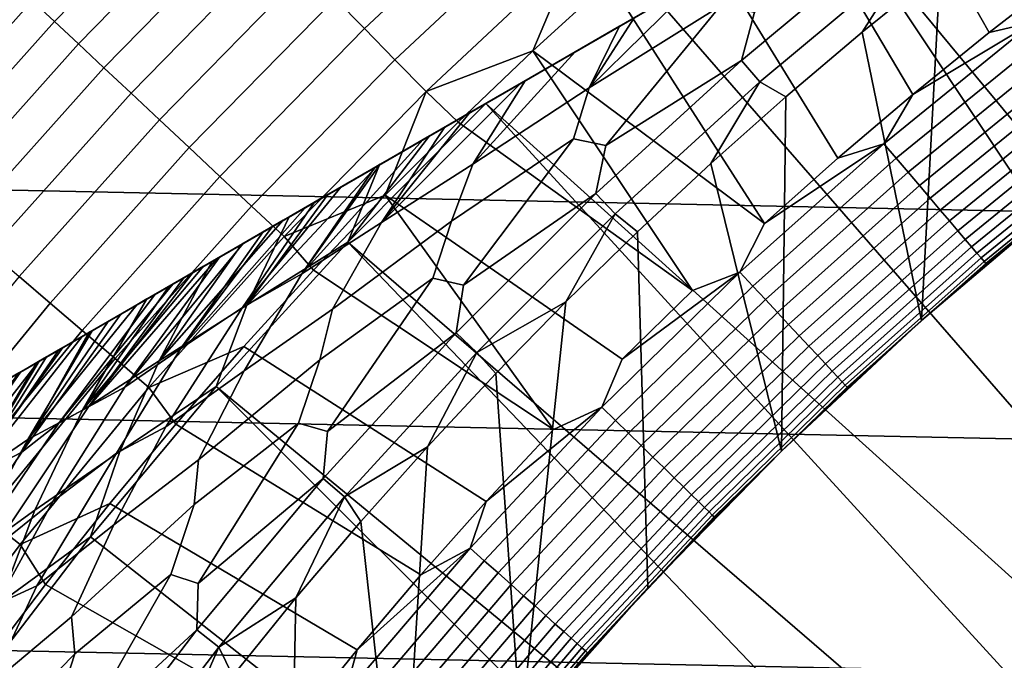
# Model space of a CAD drawing. Header units: metres. Extents: x -29 to 117, y -464 to 29.
# Tile 103 of 256: x -16.82 to -12.24, y 12.62 to 15.6. Entities that reach past the tile are written whole.
import ezdxf

# ---------------------------------------------------------------- set-up
doc = ezdxf.new("R2010")
doc.units = ezdxf.units.M
doc.layers.add('solid_24_501_056_XXX', color=7, linetype='CONTINUOUS')

msp = doc.modelspace()

# ---------------------------------------------------------------- linework, layer by layer
at = {"layer": 'solid_24_501_056_XXX'}
for points in [[(-3.338249, 21.744022, 147.34346), (-3.335342, 21.745701, 147.257355), (-17.164658, 13.761341, 147.257355), (-17.161753, 13.763019, 147.34343)], [(-17.164658, 13.761341, 129.791641), (-17.164658, 13.761341, 147.257355), (-3.335342, 21.745701, 147.257355), (-3.335342, 21.745701, 129.791641)], [(-17.159746, 13.764176, 129.621338), (-17.164658, 13.761341, 129.791641), (-3.335342, 21.745701, 129.791641), (-3.340253, 21.742865, 129.621338)], [(-3.34721, 21.738848, 147.429932), (-3.338249, 21.744022, 147.34346), (-17.161753, 13.763019, 147.34343), (-17.1528, 13.768188, 147.429871)], [(-3.340253, 21.742865, 129.621338), (-3.355197, 21.734238, 129.450684), (-17.159746, 13.764176, 129.621338)], [(-3.360694, 21.731064, 129.406357), (-17.144802, 13.772804, 129.450684), (-17.159746, 13.764176, 129.621338), (-3.355197, 21.734238, 129.450684)], [(-3.353562, 21.735182, 147.471283), (-3.34721, 21.738848, 147.429932), (-17.1528, 13.768188, 147.429871), (-17.146439, 13.77186, 147.471283)], [(-3.362133, 21.730232, 147.516678), (-3.353562, 21.735182, 147.471283), (-17.146439, 13.77186, 147.471283), (-17.137892, 13.776795, 147.516571)], [(-3.380181, 21.719812, 129.279663), (-17.139305, 13.775978, 129.406357), (-17.144802, 13.772804, 129.450684), (-3.360694, 21.731064, 129.406357)], [(-3.415605, 21.69936, 129.10791), (-17.11982, 13.787229, 129.279663), (-17.139305, 13.775978, 129.406357), (-3.380181, 21.719812, 129.279663)], [(-3.3836, 21.717838, 147.604523), (-3.362133, 21.730232, 147.516678), (-17.137892, 13.776795, 147.516571), (-17.116444, 13.789178, 147.60437)], [(-3.437664, 21.686625, 129.020355), (-17.084394, 13.807681, 129.10791), (-17.11982, 13.787229, 129.279663), (-3.415605, 21.69936, 129.10791)], [(-3.408527, 21.703447, 147.684433), (-3.3836, 21.717838, 147.604523), (-17.116444, 13.789178, 147.60437), (-17.091473, 13.803596, 147.684433)], [(-3.411747, 21.701588, 147.693619), (-3.408527, 21.703447, 147.684433), (-17.091473, 13.803596, 147.684433), (-17.08832, 13.805415, 147.69342)], [(-3.447465, 21.680967, 147.784378), (-3.411747, 21.701588, 147.693619), (-17.08832, 13.805415, 147.69342), (-17.052635, 13.826018, 147.784149)], [(-3.461836, 21.672668, 128.935287), (-17.062336, 13.820416, 129.020355), (-17.084394, 13.807681, 129.10791), (-3.437664, 21.686625, 129.020355)], [(-3.519247, 21.639523, 128.761612), (-17.038164, 13.834373, 128.935287), (-17.062336, 13.820416, 129.020355), (-3.461836, 21.672668, 128.935287)], [(-3.49114, 21.65575, 147.876862), (-3.447465, 21.680967, 147.784378), (-17.052635, 13.826018, 147.784149), (-17.008993, 13.851214, 147.876602)], [(-3.500814, 21.650166, 147.895264), (-3.49114, 21.65575, 147.876862), (-17.008993, 13.851214, 147.876602), (-16.999187, 13.856875, 147.895264)], [(-3.543741, 21.625381, 147.971329), (-3.500814, 21.650166, 147.895264), (-16.999187, 13.856875, 147.895264), (-16.956413, 13.881571, 147.971069)], [(-3.567751, 21.611519, 128.636612), (-16.980753, 13.867518, 128.761612), (-17.038164, 13.834373, 128.935287), (-3.519247, 21.639523, 128.761612)], [(-3.588748, 21.599396, 128.5867), (-16.932249, 13.895523, 128.636612), (-16.980753, 13.867518, 128.761612), (-3.567751, 21.611519, 128.636612)], [(-3.606045, 21.589411, 148.067581), (-3.543741, 21.625381, 147.971329), (-16.956413, 13.881571, 147.971069), (-16.894117, 13.917538, 148.067352)], [(-3.670763, 21.552046, 128.410522), (-16.911251, 13.907645, 128.5867), (-16.932249, 13.895523, 128.636612), (-3.588748, 21.599396, 128.5867)], [(-3.753112, 21.504501, 128.256302), (-16.829237, 13.954996, 128.410522), (-16.911251, 13.907645, 128.5867), (-3.670763, 21.552046, 128.410522)], [(-3.631133, 21.574926, 148.102859), (-3.606045, 21.589411, 148.067581), (-16.894117, 13.917538, 148.067352), (-16.868868, 13.932116, 148.102859)], [(-3.631133, 21.574926, 148.102859), (-16.868868, 13.932116, 148.102859), (-16.821459, 13.959487, 148.165436)], [(-3.67869, 21.547468, 148.165619), (-3.631133, 21.574926, 148.102859), (-16.821459, 13.959487, 148.165436)], [(-3.766415, 21.49682, 128.232971), (-16.746887, 14.002541, 128.256302), (-16.829237, 13.954996, 128.410522), (-3.753112, 21.504501, 128.256302)], [(-3.67869, 21.547468, 148.165619), (-16.821459, 13.959487, 148.165436), (-16.737396, 14.00802, 148.264679)], [(-3.762733, 21.498945, 148.264816), (-3.67869, 21.547468, 148.165619), (-16.737396, 14.00802, 148.264679)], [(-3.876734, 21.433128, 128.054153), (-16.733585, 14.010221, 128.232971), (-16.746887, 14.002541, 128.256302), (-3.766415, 21.49682, 128.232971)], [(-3.762733, 21.498945, 148.264816), (-16.737396, 14.00802, 148.264679), (-16.69902, 14.030177, 148.30632)], [(-3.80098, 21.476864, 148.30632), (-3.762733, 21.498945, 148.264816), (-16.69902, 14.030177, 148.30632)], [(-3.80098, 21.476864, 148.30632), (-16.69902, 14.030177, 148.30632), (-16.641638, 14.063307, 148.364944)], [(-3.858473, 21.44367, 148.365051), (-3.80098, 21.476864, 148.30632), (-16.641638, 14.063307, 148.364944)], [(-3.997584, 21.363356, 127.880692), (-16.623266, 14.073914, 128.054153), (-16.733585, 14.010221, 128.232971), (-3.876734, 21.433128, 128.054153)], [(-3.858473, 21.44367, 148.365051), (-16.641638, 14.063307, 148.364944), (-16.533468, 14.125759, 148.465179)], [(-3.966613, 21.381235, 148.46524), (-3.858473, 21.44367, 148.365051), (-16.533468, 14.125759, 148.465179)], [(-3.966613, 21.381235, 148.46524), (-16.533468, 14.125759, 148.465179), (-16.487696, 14.152185, 148.504456)], [(-4.012304, 21.354856, 148.504456), (-3.966613, 21.381235, 148.46524), (-16.487696, 14.152185, 148.504456)], [(-4.002474, 21.360531, 127.874092), (-16.502417, 14.143686, 127.880692), (-16.623266, 14.073914, 128.054153), (-3.997584, 21.363356, 127.880692)], [(-4.002474, 21.360531, 127.874092), (-16.497526, 14.14651, 127.874092), (-16.502417, 14.143686, 127.880692)], [(-4.002474, 21.360531, 127.874092), (-4.145812, 21.277775, 127.693161), (-16.497526, 14.14651, 127.874092)], [(-4.012304, 21.354856, 148.504456), (-16.487696, 14.152185, 148.504456), (-16.41267, 14.195501, 148.56517)], [(-4.087372, 21.311516, 148.565216), (-4.012304, 21.354856, 148.504456), (-16.41267, 14.195501, 148.56517)], [(-4.145812, 21.277775, 127.693161), (-16.354189, 14.229266, 127.693161), (-16.497526, 14.14651, 127.874092)], [(-4.087372, 21.311516, 148.565216), (-16.41267, 14.195501, 148.56517), (-16.27846, 14.272987, 148.664291)], [(-4.145812, 21.277775, 127.693161), (-4.306782, 21.184839, 127.511368), (-16.354189, 14.229266, 127.693161)], [(-4.221549, 21.234049, 148.664291), (-4.087372, 21.311516, 148.565216), (-16.27846, 14.272987, 148.664291)], [(-4.221549, 21.234049, 148.664291), (-16.27846, 14.272987, 148.664291), (-16.232086, 14.299762, 148.696198)], [(-4.267913, 21.207281, 148.696198), (-4.221549, 21.234049, 148.664291), (-16.232086, 14.299762, 148.696198)], [(-16.354189, 14.229266, 127.693161), (-4.306782, 21.184839, 127.511368), (-16.193218, 14.322203, 127.511368)], [(-4.267913, 21.207281, 148.696198), (-16.232086, 14.299762, 148.696198), (-16.130388, 14.358477, 148.762192)], [(-4.388535, 21.137638, 127.432182), (-16.193218, 14.322203, 127.511368), (-4.306782, 21.184839, 127.511368)], [(-4.369589, 21.148577, 148.762177), (-4.267913, 21.207281, 148.696198), (-16.130388, 14.358477, 148.762192)], [(-4.388535, 21.137638, 127.432182), (-16.111464, 14.369404, 127.432182), (-16.193218, 14.322203, 127.511368)], [(-4.369589, 21.148577, 148.762177), (-16.130388, 14.358477, 148.762192), (-15.967922, 14.452277, 148.858505)], [(-4.388535, 21.137638, 127.432182), (-4.439304, 21.108328, 127.389404), (-16.111464, 14.369404, 127.432182)], [(-4.532027, 21.054794, 148.85849), (-4.369589, 21.148577, 148.762177), (-15.967922, 14.452277, 148.858505)], [(-4.439304, 21.108328, 127.389404), (-16.060696, 14.398714, 127.389404), (-16.111464, 14.369404, 127.432182)], [(-4.483792, 21.082642, 127.354851), (-16.060696, 14.398714, 127.389404), (-4.439304, 21.108328, 127.389404)], [(-4.483792, 21.082642, 127.354851), (-16.016201, 14.424403, 127.354851), (-16.060696, 14.398714, 127.389404)], [(-4.592687, 21.019772, 127.279572), (-16.016201, 14.424403, 127.354851), (-4.483792, 21.082642, 127.354851)], [(-4.532027, 21.054794, 148.85849), (-15.967922, 14.452277, 148.858505), (-15.928154, 14.475237, 148.880569)], [(-4.571845, 21.031805, 148.880569), (-4.532027, 21.054794, 148.85849), (-15.928154, 14.475237, 148.880569)], [(-4.592687, 21.019772, 127.279572), (-15.9073, 14.487277, 127.279564), (-16.016201, 14.424403, 127.354851)], [(-4.571845, 21.031805, 148.880569), (-15.928154, 14.475237, 148.880569), (-15.790285, 14.554835, 148.952667)], [(-4.592687, 21.019772, 127.279572), (-4.606872, 21.011581, 127.270576), (-15.9073, 14.487277, 127.279564)], [(-4.606872, 21.011581, 127.270576), (-15.893128, 14.49546, 127.270576), (-15.9073, 14.487277, 127.279564)], [(-4.715443, 20.948898, 127.206665), (-15.893128, 14.49546, 127.270576), (-4.606872, 21.011581, 127.270576)], [(-4.709642, 20.952248, 148.952637), (-4.571845, 21.031805, 148.880569), (-15.790285, 14.554835, 148.952667)], [(-4.9027, 20.840786, 149.044434), (-4.709642, 20.952248, 148.952637), (-15.790285, 14.554835, 148.952667)], [(-4.715443, 20.948898, 127.206665), (-15.784534, 14.558156, 127.20665), (-15.893128, 14.49546, 127.270576)], [(-4.715443, 20.948898, 127.206665), (-4.809387, 20.894659, 127.157463), (-15.784534, 14.558156, 127.20665)], [(-4.809387, 20.894659, 127.157463), (-15.690613, 14.612382, 127.157463), (-15.784534, 14.558156, 127.20665)], [(-4.852493, 20.869772, 127.136429), (-15.690613, 14.612382, 127.157463), (-4.809387, 20.894659, 127.157463)], [(-4.852493, 20.869772, 127.136429), (-15.647472, 14.637289, 127.136414), (-15.690613, 14.612382, 127.157463)], [(-5.004299, 20.782127, 127.069069), (-15.647472, 14.637289, 127.136414), (-4.852493, 20.869772, 127.136429)], [(-4.9027, 20.840786, 149.044434), (-15.790285, 14.554835, 148.952667), (-15.597211, 14.666307, 149.044464)], [(-4.9027, 20.840786, 149.044434), (-15.597211, 14.666307, 149.044464), (-15.569981, 14.682029, 149.05661)], [(-4.930018, 20.825014, 149.05661), (-4.9027, 20.840786, 149.044434), (-15.569981, 14.682029, 149.05661)], [(-4.930018, 20.825014, 149.05661), (-15.569981, 14.682029, 149.05661), (-15.387621, 14.787314, 149.133255)], [(-5.112286, 20.719782, 149.133209), (-4.930018, 20.825014, 149.05661), (-15.387621, 14.787314, 149.133255)], [(-5.004299, 20.782127, 127.069069), (-15.495652, 14.724942, 127.069054), (-15.647472, 14.637289, 127.136414)], [(-5.004299, 20.782127, 127.069069), (-5.048937, 20.756355, 127.050964), (-15.495652, 14.724942, 127.069054)], [(-5.048937, 20.756355, 127.050964), (-15.451062, 14.750686, 127.050964), (-15.495652, 14.724942, 127.069054)], [(-5.17133, 20.685692, 127.004776), (-15.451062, 14.750686, 127.050964), (-5.048937, 20.756355, 127.050964)], [(-5.17133, 20.685692, 127.004776), (-15.328606, 14.821386, 127.004753), (-15.451062, 14.750686, 127.050964)], [(-5.338662, 20.589083, 149.218842), (-5.112286, 20.719782, 149.133209), (-15.387621, 14.787314, 149.133255)], [(-5.17133, 20.685692, 127.004776), (-5.328514, 20.594942, 126.95192), (-15.328606, 14.821386, 127.004753)], [(-5.338662, 20.589083, 149.218842), (-15.387621, 14.787314, 149.133255), (-15.161252, 14.918008, 149.218872)], [(-5.328514, 20.594942, 126.95192), (-15.171486, 14.9121, 126.95192), (-15.328606, 14.821386, 127.004753)], [(-5.354352, 20.580025, 126.943832), (-15.171486, 14.9121, 126.95192), (-5.328514, 20.594942, 126.95192)], [(-5.338662, 20.589083, 149.218842), (-15.161252, 14.918008, 149.218872), (-15.148416, 14.925419, 149.223434)], [(-5.351584, 20.581623, 149.223434), (-5.338662, 20.589083, 149.218842), (-15.148416, 14.925419, 149.223434)], [(-5.354352, 20.580025, 126.943832), (-15.145568, 14.927063, 126.943802), (-15.171486, 14.9121, 126.95192)], [(-5.351584, 20.581623, 149.223434), (-15.148416, 14.925419, 149.223434), (-14.916635, 15.059237, 149.300659)], [(-5.554103, 20.464699, 126.886475), (-15.145568, 14.927063, 126.943802), (-5.354352, 20.580025, 126.943832)], [(-5.583311, 20.447834, 149.300629), (-5.351584, 20.581623, 149.223434), (-14.916635, 15.059237, 149.300659)], [(-5.554103, 20.464699, 126.886475), (-14.945799, 15.0424, 126.886444), (-15.145568, 14.927063, 126.943802)], [(-5.554103, 20.464699, 126.886475), (-5.652919, 20.407646, 126.861031), (-14.945799, 15.0424, 126.886444)], [(-5.583311, 20.447834, 149.300629), (-14.916635, 15.059237, 149.300659), (-14.65399, 15.210876, 149.378677)], [(-5.583311, 20.447834, 149.300629), (-14.65399, 15.210876, 149.378677), (-5.84601, 20.296165, 149.378677)], [(-5.652919, 20.407646, 126.861031), (-14.847081, 15.099395, 126.861031), (-14.945799, 15.0424, 126.886444)], [(-5.771246, 20.339331, 126.832909), (-14.847081, 15.099395, 126.861031), (-5.652919, 20.407646, 126.861031)], [(-5.771246, 20.339331, 126.832909), (-14.728635, 15.16778, 126.832878), (-14.847081, 15.099395, 126.861031)], [(-6.0066, 20.203449, 126.783394), (-14.728635, 15.16778, 126.832878), (-5.771246, 20.339331, 126.832909)], [(-5.84601, 20.296165, 149.378677), (-14.65399, 15.210876, 149.378677), (-13.842729, 15.679258, 149.584457)], [(-6.0066, 20.203449, 126.783394), (-14.493257, 15.303676, 126.783363), (-14.728635, 15.16778, 126.832878)], [(-6.0066, 20.203449, 126.783394), (-6.028538, 20.190783, 126.779175), (-14.493257, 15.303676, 126.783363)], [(-6.028538, 20.190783, 126.779175), (-14.471464, 15.316257, 126.779175), (-14.493257, 15.303676, 126.783363)], [(-6.261362, 20.056362, 126.738152), (-14.471464, 15.316257, 126.779175), (-6.028538, 20.190783, 126.779175)], [(-6.261362, 20.056362, 126.738152), (-14.238462, 15.450781, 126.738121), (-14.471464, 15.316257, 126.779175)], [(-6.261362, 20.056362, 126.738152), (-6.467978, 19.937073, 126.706787), (-14.238462, 15.450781, 126.738121)], [(-6.467978, 19.937073, 126.706787), (-14.032022, 15.569969, 126.706787), (-14.238462, 15.450781, 126.738121)], [(-6.536589, 19.897459, 126.697319), (-14.032022, 15.569969, 126.706787), (-6.467978, 19.937073, 126.706787)], [(-6.536589, 19.897459, 126.697319), (-13.963189, 15.60971, 126.697289), (-14.032022, 15.569969, 126.706787)], [(24.71983, 14.971294, -99.5), (-24.071438, 15.992999, -99.5), (-23.380772, 16.986727, -99.5), (24.071438, 15.992999, -99.5)], [(-12.585948, 16.995352, 123.621208), (-12.969558, 16.704451, 123.621208), (-12.310286, 15.541593, 123.854294), (-11.948028, 15.821785, 123.854294)], [(-12.969558, 16.704451, 123.621208), (-13.346447, 16.40489, 123.621208), (-12.665977, 15.253107, 123.854294), (-12.310286, 15.541593, 123.854294)], [(-10.569168, 13.159883, 153.621323), (-10.24809, 13.411431, 153.621323), (-12.238192, 16.605639, 149.871857), (-13.038033, 16.14385, 149.748764)], [(-16.055643, 16.414845, 122.551315), (-16.766012, 15.688583, 122.551315), (-16.662865, 15.592064, 122.713974), (-15.956866, 16.313858, 122.713974)], [(-13.346447, 16.40489, 123.621208), (-13.71642, 16.096828, 123.621208), (-13.014912, 14.95648, 123.854294), (-12.665977, 15.253107, 123.854294)], [(-14.646448, 16.363342, 123.354111), (-15.355918, 15.699465, 123.354111), (-15.218659, 15.559135, 123.442886), (-14.515531, 16.217079, 123.442886)], [(-15.956866, 16.313858, 122.713974), (-16.662865, 15.592064, 122.713974), (-16.551458, 15.487819, 122.866074), (-15.850181, 16.204786, 122.866074)], [(-15.850181, 16.204786, 122.866074), (-16.551458, 15.487819, 122.866074), (-16.432371, 15.376383, 123.006828), (-15.736138, 16.088192, 123.006828)], [(-14.515531, 16.217079, 123.442886), (-15.218659, 15.559135, 123.442886), (-15.077299, 15.414613, 123.517342), (-14.380702, 16.066444, 123.517342)], [(-11.192626, 12.633881, 153.621323), (-10.884075, 12.900648, 153.621323), (-13.038033, 16.14385, 149.748764), (-13.842729, 15.679258, 149.584457)], [(-10.884075, 12.900648, 153.621323), (-10.569168, 13.159883, 153.621323), (-13.038033, 16.14385, 149.748764)], [(-13.71642, 16.096828, 123.621208), (-14.079285, 15.780425, 123.621208), (-13.356907, 14.651869, 123.854294), (-13.014912, 14.95648, 123.854294)], [(-12.539223, 15.836902, 126.5), (-12.169869, 16.122469, 126.5), (-11.945461, 14.775173, 126.5), (-12.625011, 14.19891, 126.5)], [(-15.736138, 16.088192, 123.006828), (-16.432371, 15.376383, 123.006828), (-16.306213, 15.258333, 123.135521), (-15.615326, 15.964677, 123.135521)], [(-14.380702, 16.066444, 123.517342), (-15.077299, 15.414613, 123.517342), (-14.932569, 15.266644, 123.577095), (-14.242658, 15.912219, 123.577095)], [(25.325327, 13.922554, -99.5), (-24.71983, 14.971294, -99.5), (-24.071438, 15.992999, -99.5), (24.71983, 14.971294, -99.5)], [(-15.615326, 15.964677, 123.135521), (-16.306213, 15.258333, 123.135521), (-16.173637, 15.134277, 123.25148), (-15.488368, 15.834878, 123.25148)], [(-13.402891, 15.635496, 126.552628), (-12.759248, 15.99959, 126.52346), (-13.464218, 15.411038, 126.52346)], [(-12.677154, 15.896647, 126.505867), (-13.377589, 15.311882, 126.505867), (-13.464218, 15.411038, 126.52346), (-12.759248, 15.99959, 126.52346)], [(-14.242658, 15.912219, 123.577095), (-14.932569, 15.266644, 123.577095), (-14.434854, 15.455843, 123.621208)], [(-14.242658, 15.912219, 123.577095), (-14.434854, 15.455843, 123.621208), (-14.079285, 15.780425, 123.621208)], [(-13.66626, 15.781142, 126.660995), (-13.508492, 15.872229, 126.644547), (-13.563282, 15.664296, 126.593147), (-14.172572, 15.282651, 126.644699)], [(-13.377589, 15.311882, 126.505867), (-12.677154, 15.896647, 126.505867), (-12.901776, 15.542977, 126.5), (-13.25729, 15.240867, 126.5)], [(-12.677154, 15.896647, 126.505867), (-12.539223, 15.836902, 126.5), (-12.901776, 15.542977, 126.5)], [(-15.488368, 15.834878, 123.25148), (-16.173637, 15.134277, 123.25148), (-16.035328, 15.004855, 123.354111), (-15.355918, 15.699465, 123.354111)], [(-12.901776, 15.542977, 126.5), (-12.539223, 15.836902, 126.5), (-12.625011, 14.19891, 126.5)], [(-12.103882, 15.589569, 123.874374), (-11.948028, 15.821785, 123.854294), (-12.310286, 15.541593, 123.854294)], [(-16.860371, 15.776878, 122.378937), (-17.541733, 15.015645, 122.378937), (-17.44356, 14.931611, 122.551315), (-16.766012, 15.688583, 122.551315)], [(-14.079285, 15.780425, 123.621208), (-14.434854, 15.455843, 123.621208), (-13.356907, 14.651869, 123.854294)], [(-13.963189, 15.60971, 126.697289), (-13.66626, 15.781142, 126.660995), (-14.172572, 15.282651, 126.644699)], [(-16.766012, 15.688583, 122.551315), (-17.44356, 14.931611, 122.551315), (-17.336245, 14.839749, 122.713974), (-16.662865, 15.592064, 122.713974)], [(-15.355918, 15.699465, 123.354111), (-16.035328, 15.004855, 123.354111), (-15.891996, 14.870734, 123.442886), (-15.218659, 15.559135, 123.442886)], [(-11.49464, 12.359735, 153.621323), (-11.192626, 12.633881, 153.621323), (-13.842729, 15.679258, 149.584457), (-14.65399, 15.210876, 149.378677)], [(-14.172572, 15.282651, 126.644699), (-13.563282, 15.664296, 126.593147), (-14.094753, 15.014799, 126.552628), (-14.246305, 15.045782, 126.593147)], [(-13.563282, 15.664296, 126.593147), (-13.402891, 15.635496, 126.552628), (-13.464218, 15.411038, 126.52346), (-14.094753, 15.014799, 126.552628)], [(-16.662865, 15.592064, 122.713974), (-17.336245, 14.839749, 122.713974), (-17.220337, 14.740533, 122.866074), (-16.551458, 15.487819, 122.866074)], [(-14.032022, 15.569969, 126.706787), (-13.963189, 15.60971, 126.697289), (-14.172572, 15.282651, 126.644699)], [(-12.103882, 15.589569, 123.874374), (-12.665977, 15.253107, 123.854294), (-12.800892, 15.02251, 123.874374)], [(-12.103882, 15.589569, 123.874374), (-12.800892, 15.02251, 123.874374), (-12.743415, 14.955059, 123.903053), (-12.049536, 15.519572, 123.903053)], [(-12.103882, 15.589569, 123.874374), (-12.310286, 15.541593, 123.854294), (-12.665977, 15.253107, 123.854294)], [(-15.218659, 15.559135, 123.442886), (-15.891996, 14.870734, 123.442886), (-15.744382, 14.732606, 123.517342), (-15.077299, 15.414613, 123.517342)], [(-14.238462, 15.450781, 126.738121), (-14.032022, 15.569969, 126.706787), (-14.172572, 15.282651, 126.644699), (-14.714084, 14.927291, 126.706879)], [(-13.25729, 15.240867, 126.5), (-12.901776, 15.542977, 126.5), (-12.625011, 14.19891, 126.5), (-13.276643, 13.591556, 126.5)], [(-12.049536, 15.519572, 123.903053), (-12.743415, 14.955059, 123.903053), (-12.68792, 14.889931, 123.939857), (-11.997061, 15.451985, 123.939857)], [(-16.551458, 15.487819, 122.866074), (-17.220337, 14.740533, 122.866074), (-17.096436, 14.634474, 123.006828), (-16.432371, 15.376383, 123.006828)], [(-14.932569, 15.266644, 123.577095), (-14.782942, 15.12325, 123.621208), (-14.434854, 15.455843, 123.621208)], [(-14.434854, 15.455843, 123.621208), (-14.782942, 15.12325, 123.621208), (-13.691777, 14.339437, 123.854294)], [(-14.471464, 15.316257, 126.779175), (-14.238462, 15.450781, 126.738121), (-14.714084, 14.927291, 126.706879)], [(-13.471369, 14.424314, 123.874374), (-13.356907, 14.651869, 123.854294), (-14.434854, 15.455843, 123.621208), (-13.691777, 14.339437, 123.854294)], [(-11.997061, 15.451985, 123.939857), (-12.68792, 14.889931, 123.939857), (-12.634885, 14.827692, 123.984459), (-11.946914, 15.387398, 123.984459)], [(-15.077299, 15.414613, 123.517342), (-15.744382, 14.732606, 123.517342), (-15.593247, 14.591184, 123.577095), (-14.932569, 15.266644, 123.577095)], [(-14.094753, 15.014799, 126.552628), (-13.464218, 15.411038, 126.52346), (-14.142075, 14.791451, 126.52346)], [(-13.377589, 15.311882, 126.505867), (-14.051084, 14.696281, 126.505867), (-14.142075, 14.791451, 126.52346), (-13.464218, 15.411038, 126.52346)], [(-16.432371, 15.376383, 123.006828), (-17.096436, 14.634474, 123.006828), (-16.965181, 14.52212, 123.135521), (-16.306213, 15.258333, 123.135521)], [(-11.946914, 15.387398, 123.984459), (-12.634885, 14.827692, 123.984459), (-12.584771, 14.768882, 124.036476), (-11.899529, 15.326367, 124.036476)], [(-14.493257, 15.303676, 126.783363), (-14.471464, 15.316257, 126.779175), (-14.714084, 14.927291, 126.706879), (-15.139968, 14.655816, 126.779205)], [(-11.899529, 15.326367, 124.036476), (-12.584771, 14.768882, 124.036476), (-12.538014, 14.71401, 124.095459), (-11.855319, 15.269424, 124.095459)], [(-14.728635, 15.16778, 126.832878), (-14.493257, 15.303676, 126.783363), (-15.139968, 14.655816, 126.779205)], [(-14.714084, 14.927291, 126.706879), (-14.172572, 15.282651, 126.644699), (-14.246305, 15.045782, 126.593147), (-14.813215, 14.662533, 126.644699)], [(-14.051084, 14.696281, 126.505867), (-13.377589, 15.311882, 126.505867), (-13.605975, 14.930406, 126.5), (-13.947304, 14.612073, 126.5)], [(-13.377589, 15.311882, 126.505867), (-13.25729, 15.240867, 126.5), (-13.605975, 14.930406, 126.5)], [(-11.855319, 15.269424, 124.095459), (-12.538014, 14.71401, 124.095459), (-12.49502, 14.663554, 124.160889), (-11.814666, 15.217064, 124.160889)], [(-16.306213, 15.258333, 123.135521), (-16.965181, 14.52212, 123.135521), (-16.827248, 14.40405, 123.25148), (-16.173637, 15.134277, 123.25148)], [(-14.932569, 15.266644, 123.577095), (-15.593247, 14.591184, 123.577095), (-15.12337, 14.78282, 123.621208)], [(-14.932569, 15.266644, 123.577095), (-15.12337, 14.78282, 123.621208), (-14.782942, 15.12325, 123.621208)], [(-13.605975, 14.930406, 126.5), (-13.25729, 15.240867, 126.5), (-13.276643, 13.591556, 126.5)], [(-12.800892, 15.02251, 123.874374), (-12.665977, 15.253107, 123.854294), (-13.014912, 14.95648, 123.854294)], [(-12.078359, 11.789956, 153.621323), (-11.789943, 12.078373, 153.621323), (-14.65399, 15.210876, 149.378677), (-15.296427, 14.564667, 149.378677)], [(-14.916635, 15.059237, 149.300659), (-15.296427, 14.564667, 149.378677), (-14.65399, 15.210876, 149.378677)], [(-11.789943, 12.078373, 153.621323), (-11.49464, 12.359735, 153.621323), (-14.65399, 15.210876, 149.378677)], [(-11.814666, 15.217064, 124.160889), (-12.49502, 14.663554, 124.160889), (-12.456161, 14.61795, 124.232208), (-11.777922, 15.169739, 124.232208)], [(-16.173637, 15.134277, 123.25148), (-16.827248, 14.40405, 123.25148), (-16.683348, 14.280872, 123.354111), (-16.035328, 15.004855, 123.354111)], [(-14.847081, 15.099395, 126.861031), (-14.728635, 15.16778, 126.832878), (-15.139968, 14.655816, 126.779205)], [(-11.777922, 15.169739, 124.232208), (-12.456161, 14.61795, 124.232208), (-12.421773, 14.577595, 124.308784), (-11.745406, 15.12786, 124.308784)], [(-14.945799, 15.0424, 126.886444), (-14.847081, 15.099395, 126.861031), (-15.139968, 14.655816, 126.779205), (-15.510332, 14.417344, 126.861099)], [(-15.12337, 14.78282, 123.621208), (-14.019342, 14.019353, 123.854294), (-13.691777, 14.339437, 123.854294), (-14.782942, 15.12325, 123.621208)], [(-11.745406, 15.12786, 124.308784), (-12.421773, 14.577595, 124.308784), (-12.392156, 14.542838, 124.389969), (-11.717402, 15.09179, 124.389969)], [(-11.717402, 15.09179, 124.389969), (-12.392156, 14.542838, 124.389969), (-12.367567, 14.513981, 124.475044), (-11.694152, 15.061844, 124.475044)], [(-15.145568, 14.927063, 126.943802), (-14.945799, 15.0424, 126.886444), (-15.510332, 14.417344, 126.861099)], [(-14.916635, 15.059237, 149.300659), (-15.148416, 14.925419, 149.223434), (-15.296427, 14.564667, 149.378677)], [(-14.813215, 14.662533, 126.644699), (-14.246305, 15.045782, 126.593147), (-14.757902, 14.363515, 126.552628), (-14.901155, 14.397512, 126.593147)], [(-14.246305, 15.045782, 126.593147), (-14.094753, 15.014799, 126.552628), (-14.142075, 14.791451, 126.52346), (-14.757902, 14.363515, 126.552628)], [(-11.694152, 15.061844, 124.475044), (-12.367567, 14.513981, 124.475044), (-12.348218, 14.491274, 124.563286), (-11.675857, 15.03828, 124.563286)], [(-11.675857, 15.03828, 124.563286), (-12.348218, 14.491274, 124.563286), (-12.334278, 14.474915, 124.653915), (-11.662676, 15.021304, 124.653915)], [(-16.035328, 15.004855, 123.354111), (-16.683348, 14.280872, 123.354111), (-16.534224, 14.153223, 123.442886), (-15.891996, 14.870734, 123.442886)], [(-12.800892, 15.02251, 123.874374), (-13.356907, 14.651869, 123.854294), (-13.471369, 14.424314, 123.874374)], [(-12.800892, 15.02251, 123.874374), (-13.471369, 14.424314, 123.874374), (-13.410883, 14.359549, 123.903053), (-12.743415, 14.955059, 123.903053)], [(-12.800892, 15.02251, 123.874374), (-13.014912, 14.95648, 123.854294), (-13.356907, 14.651869, 123.854294)], [(-11.662676, 15.021304, 124.653915), (-12.334278, 14.474915, 124.653915), (-12.325868, 14.465045, 124.746147), (-11.654723, 15.011061, 124.746147)], [(-11.654723, 15.011061, 124.746147), (-12.325868, 14.465045, 124.746147), (-11.945509, 14.775142, 124.839096)], [(25.886116, 12.849844, -99.5), (-25.325327, 13.922554, -99.5), (-24.71983, 14.971294, -99.5), (25.325327, 13.922554, -99.5)], [(-12.743415, 14.955059, 123.903053), (-13.410883, 14.359549, 123.903053), (-13.35248, 14.297014, 123.939857), (-12.68792, 14.889931, 123.939857)], [(-15.328606, 14.821386, 127.004753), (-15.171486, 14.9121, 126.95192), (-15.510332, 14.417344, 126.861099), (-15.786411, 14.259529, 126.951927)], [(-15.161252, 14.918008, 149.218872), (-15.767094, 14.270281, 149.223404), (-15.296427, 14.564667, 149.378677), (-15.148416, 14.925419, 149.223434)], [(-15.767094, 14.270281, 149.223404), (-15.161252, 14.918008, 149.218872), (-15.387621, 14.787314, 149.133255)], [(-15.171486, 14.9121, 126.95192), (-15.145568, 14.927063, 126.943802), (-15.510332, 14.417344, 126.861099)], [(-15.139968, 14.655816, 126.779205), (-14.714084, 14.927291, 126.706879), (-14.813215, 14.662533, 126.644699), (-15.368295, 14.252851, 126.706879)], [(-13.947304, 14.612073, 126.5), (-13.605975, 14.930406, 126.5), (-13.276643, 13.591556, 126.5), (-13.899022, 12.954418, 126.5)], [(-15.891996, 14.870734, 123.442886), (-16.534224, 14.153223, 123.442886), (-16.380644, 14.02176, 123.517342), (-15.744382, 14.732606, 123.517342)], [(-12.68792, 14.889931, 123.939857), (-13.35248, 14.297014, 123.939857), (-13.296667, 14.237254, 123.984459), (-12.634885, 14.827692, 123.984459)], [(-15.451062, 14.750686, 127.050964), (-15.328606, 14.821386, 127.004753), (-15.786411, 14.259529, 126.951927)], [(-12.634885, 14.827692, 123.984459), (-13.296667, 14.237254, 123.984459), (-13.243929, 14.180785, 124.036476), (-12.584771, 14.768882, 124.036476)], [(-15.767094, 14.270281, 149.223404), (-15.387621, 14.787314, 149.133255), (-15.569981, 14.682029, 149.05661)], [(-15.593247, 14.591184, 123.577095), (-15.455959, 14.43473, 123.621208), (-15.12337, 14.78282, 123.621208)], [(-15.12337, 14.78282, 123.621208), (-15.455959, 14.43473, 123.621208), (-14.339428, 13.691787, 123.854294)], [(-14.113925, 13.796222, 123.874374), (-14.019342, 14.019353, 123.854294), (-15.12337, 14.78282, 123.621208), (-14.339428, 13.691787, 123.854294)], [(-14.757902, 14.363515, 126.552628), (-14.142075, 14.791451, 126.52346), (-14.791451, 14.142075, 126.52346)], [(-14.051084, 14.696281, 126.505867), (-14.696281, 14.051084, 126.505867), (-14.791451, 14.142075, 126.52346), (-14.142075, 14.791451, 126.52346)], [(-12.584771, 14.768882, 124.036476), (-13.243929, 14.180785, 124.036476), (-13.194723, 14.128099, 124.095459), (-12.538014, 14.71401, 124.095459)], [(-12.288593, 14.491049, 124.839096), (-12.624927, 14.198987, 124.839096), (-12.625011, 14.19891, 126.5), (-11.945461, 14.775173, 126.5)], [(-12.325868, 14.465045, 124.746147), (-12.288593, 14.491049, 124.839096), (-11.945509, 14.775142, 124.839096)], [(-11.945509, 14.775142, 124.839096), (-12.288593, 14.491049, 124.839096), (-11.945461, 14.775173, 126.5)], [(-15.744382, 14.732606, 123.517342), (-16.380644, 14.02176, 123.517342), (-16.223402, 13.887161, 123.577095), (-15.593247, 14.591184, 123.577095)], [(-15.495652, 14.724942, 127.069054), (-15.451062, 14.750686, 127.050964), (-15.786411, 14.259529, 126.951927), (-16.075296, 14.067822, 127.05098)], [(-15.647472, 14.637289, 127.136414), (-15.495652, 14.724942, 127.069054), (-16.075296, 14.067822, 127.05098)], [(-15.767094, 14.270281, 149.223404), (-15.569981, 14.682029, 149.05661), (-15.597211, 14.666307, 149.044464), (-16.175797, 14.011749, 149.056564)], [(-14.696281, 14.051084, 126.505867), (-14.051084, 14.696281, 126.505867), (-14.281034, 14.286072, 126.5)], [(-14.051084, 14.696281, 126.505867), (-13.947304, 14.612073, 126.5), (-14.281034, 14.286072, 126.5)], [(-12.538014, 14.71401, 124.095459), (-13.194723, 14.128099, 124.095459), (-13.149477, 14.079652, 124.160889), (-12.49502, 14.663554, 124.160889)], [(-16.175797, 14.011749, 149.056564), (-15.597211, 14.666307, 149.044464), (-15.790285, 14.554835, 148.952667)], [(-15.690613, 14.612382, 127.157463), (-15.647472, 14.637289, 127.136414), (-16.075296, 14.067822, 127.05098)], [(-15.510332, 14.417344, 126.861099), (-15.139968, 14.655816, 126.779205), (-15.368295, 14.252851, 126.706879), (-15.778986, 13.965501, 126.779205)], [(-15.368295, 14.252851, 126.706879), (-14.813215, 14.662533, 126.644699), (-14.901155, 14.397512, 126.593147), (-15.426751, 14.015583, 126.644699)], [(-12.49502, 14.663554, 124.160889), (-13.149477, 14.079652, 124.160889), (-13.108582, 14.035864, 124.232208), (-12.456161, 14.61795, 124.232208)], [(-15.784534, 14.558156, 127.20665), (-15.690613, 14.612382, 127.157463), (-16.075296, 14.067822, 127.05098), (-16.334604, 13.888784, 127.157471)], [(-15.593247, 14.591184, 123.577095), (-16.223402, 13.887161, 123.577095), (-15.780538, 14.079159, 123.621208), (-15.455959, 14.43473, 123.621208)], [(-14.281034, 14.286072, 126.5), (-13.947304, 14.612073, 126.5), (-13.899022, 12.954418, 126.5), (-14.491058, 12.28858, 126.5)], [(-12.456161, 14.61795, 124.232208), (-13.108582, 14.035864, 124.232208), (-13.072393, 13.997115, 124.308784), (-12.421773, 14.577595, 124.308784)], [(-15.893128, 14.49546, 127.270576), (-15.784534, 14.558156, 127.20665), (-16.334604, 13.888784, 127.157471)], [(-16.175797, 14.011749, 149.056564), (-15.790285, 14.554835, 148.952667), (-15.928154, 14.475237, 148.880569)], [(-12.633867, 11.192642, 153.621323), (-12.359722, 11.494656, 153.621323), (-15.296427, 14.564667, 149.378677), (-15.910393, 13.891349, 149.378677)], [(-15.767094, 14.270281, 149.223404), (-15.910393, 13.891349, 149.378677), (-15.296427, 14.564667, 149.378677)], [(-12.359722, 11.494656, 153.621323), (-12.078359, 11.789956, 153.621323), (-15.296427, 14.564667, 149.378677)], [(-12.421773, 14.577595, 124.308784), (-13.072393, 13.997115, 124.308784), (-13.041225, 13.963742, 124.389969), (-12.392156, 14.542838, 124.389969)], [(-12.392156, 14.542838, 124.389969), (-13.041225, 13.963742, 124.389969), (-13.015347, 13.936034, 124.475044), (-12.367567, 14.513981, 124.475044)], [(-15.9073, 14.487277, 127.279564), (-15.893128, 14.49546, 127.270576), (-16.334604, 13.888784, 127.157471), (-16.503433, 13.796626, 127.270569)], [(-12.367567, 14.513981, 124.475044), (-13.015347, 13.936034, 124.475044), (-12.994986, 13.914232, 124.563286), (-12.348218, 14.491274, 124.563286)], [(-12.348218, 14.491274, 124.563286), (-12.994986, 13.914232, 124.563286), (-12.980315, 13.898524, 124.653915), (-12.334278, 14.474915, 124.653915)], [(-12.325868, 14.465045, 124.746147), (-12.624927, 14.198987, 124.839096), (-12.288593, 14.491049, 124.839096)], [(-16.175797, 14.011749, 149.056564), (-15.928154, 14.475237, 148.880569), (-15.967922, 14.452277, 148.858505), (-16.532192, 13.781291, 148.880539)], [(-16.532192, 13.781291, 148.880539), (-15.967922, 14.452277, 148.858505), (-16.130388, 14.358477, 148.762192)], [(-16.016201, 14.424403, 127.354851), (-15.9073, 14.487277, 127.279564), (-16.503433, 13.796626, 127.270569)], [(-12.334278, 14.474915, 124.653915), (-12.980315, 13.898524, 124.653915), (-12.971465, 13.889048, 124.746147), (-12.325868, 14.465045, 124.746147)], [(-12.325868, 14.465045, 124.746147), (-12.971465, 13.889048, 124.746147), (-12.624927, 14.198987, 124.839096)], [(-16.827248, 14.40405, 123.25148), (-17.447916, 13.645626, 123.25148), (-17.29871, 13.528934, 123.354111), (-16.683348, 14.280872, 123.354111)], [(-16.111464, 14.369404, 127.432182), (-16.060696, 14.398714, 127.389404), (-16.503433, 13.796626, 127.270569), (-16.642721, 13.721835, 127.389389)], [(-16.060696, 14.398714, 127.389404), (-16.016201, 14.424403, 127.354851), (-16.503433, 13.796626, 127.270569)], [(-15.786411, 14.259529, 126.951927), (-15.510332, 14.417344, 126.861099), (-15.778986, 13.965501, 126.779205), (-16.143999, 13.704068, 126.861099)], [(-15.780538, 14.079159, 123.621208), (-14.651863, 13.356914, 123.854294), (-14.339428, 13.691787, 123.854294), (-15.455959, 14.43473, 123.621208)], [(-15.426751, 14.015583, 126.644699), (-14.901155, 14.397512, 126.593147), (-15.390989, 13.682971, 126.552628), (-15.526535, 13.720769, 126.593147)], [(-14.901155, 14.397512, 126.593147), (-14.757902, 14.363515, 126.552628), (-14.791451, 14.142075, 126.52346), (-15.390989, 13.682971, 126.552628)], [(-13.471369, 14.424314, 123.874374), (-14.019342, 14.019353, 123.854294), (-14.113925, 13.796222, 123.874374)], [(-13.471369, 14.424314, 123.874374), (-14.113925, 13.796222, 123.874374), (-14.050553, 13.734277, 123.903053), (-13.410883, 14.359549, 123.903053)], [(-13.471369, 14.424314, 123.874374), (-13.691777, 14.339437, 123.854294), (-14.019342, 14.019353, 123.854294)], [(-16.193218, 14.322203, 127.511368), (-16.111464, 14.369404, 127.432182), (-16.642721, 13.721835, 127.389389)], [(-16.532192, 13.781291, 148.880539), (-16.130388, 14.358477, 148.762192), (-16.232086, 14.299762, 148.696198)], [(-13.410883, 14.359549, 123.903053), (-14.050553, 13.734277, 123.903053), (-13.989365, 13.674465, 123.939857), (-13.35248, 14.297014, 123.939857)], [(-16.354189, 14.229266, 127.693161), (-16.193218, 14.322203, 127.511368), (-16.642721, 13.721835, 127.389389), (-16.815258, 13.586496, 127.511368)], [(-16.683348, 14.280872, 123.354111), (-17.29871, 13.528934, 123.354111), (-17.144085, 13.408006, 123.442886), (-16.534224, 14.153223, 123.442886)], [(-16.532192, 13.781291, 148.880539), (-16.232086, 14.299762, 148.696198), (-16.27846, 14.272987, 148.664291), (-16.78614, 13.64504, 148.696228)], [(-16.78614, 13.64504, 148.696228), (-16.27846, 14.272987, 148.664291), (-16.41267, 14.195501, 148.56517)], [(-16.075296, 14.067822, 127.05098), (-15.786411, 14.259529, 126.951927), (-16.143999, 13.704068, 126.861099), (-16.373997, 13.580764, 126.951927)], [(-16.175797, 14.011749, 149.056564), (-16.357826, 13.589102, 149.223404), (-15.910393, 13.891349, 149.378677), (-15.767094, 14.270281, 149.223404)], [(-14.696281, 14.051084, 126.505867), (-14.281034, 14.286072, 126.5), (-14.607372, 13.952213, 126.5)], [(-14.607372, 13.952213, 126.5), (-14.281034, 14.286072, 126.5), (-14.491058, 12.28858, 126.5)], [(-13.35248, 14.297014, 123.939857), (-13.989365, 13.674465, 123.939857), (-13.93089, 13.617307, 123.984459), (-13.296667, 14.237254, 123.984459)], [(-16.354189, 14.229266, 127.693161), (-16.815258, 13.586496, 127.511368), (-16.497526, 14.14651, 127.874092)], [(-15.778986, 13.965501, 126.779205), (-15.368295, 14.252851, 126.706879), (-15.426751, 14.015583, 126.644699), (-15.991623, 13.549769, 126.706879)], [(-13.296667, 14.237254, 123.984459), (-13.93089, 13.617307, 123.984459), (-13.875637, 13.563297, 124.036476), (-13.243929, 14.180785, 124.036476)], [(-16.78614, 13.64504, 148.696228), (-16.41267, 14.195501, 148.56517), (-16.487696, 14.152185, 148.504456)], [(-13.243929, 14.180785, 124.036476), (-13.875637, 13.563297, 124.036476), (-13.824084, 13.512905, 124.095459), (-13.194723, 14.128099, 124.095459)], [(-12.954324, 13.899118, 124.839096), (-13.276603, 13.591609, 124.839096), (-13.276643, 13.591556, 126.5), (-12.625011, 14.19891, 126.5)], [(-12.971465, 13.889048, 124.746147), (-12.954324, 13.899118, 124.839096), (-12.624927, 14.198987, 124.839096)], [(-12.624927, 14.198987, 124.839096), (-12.954324, 13.899118, 124.839096), (-12.625011, 14.19891, 126.5)], [(-16.534224, 14.153223, 123.442886), (-17.144085, 13.408006, 123.442886), (-16.98484, 13.283464, 123.517342), (-16.380644, 14.02176, 123.517342)], [(-16.623266, 14.073914, 128.054153), (-16.502417, 14.143686, 127.880692), (-16.815258, 13.586496, 127.511368), (-17.06953, 13.453712, 127.880661)], [(-16.78614, 13.64504, 148.696228), (-16.487696, 14.152185, 148.504456), (-16.533468, 14.125759, 148.465179), (-17.05666, 13.460903, 148.504578)], [(-17.05666, 13.460903, 148.504578), (-16.533468, 14.125759, 148.465179), (-16.641638, 14.063307, 148.364944)], [(-16.497526, 14.14651, 127.874092), (-16.815258, 13.586496, 127.511368), (-16.502417, 14.143686, 127.880692)], [(-15.390989, 13.682971, 126.552628), (-14.791451, 14.142075, 126.52346), (-15.411038, 13.464218, 126.52346)], [(-14.696281, 14.051084, 126.505867), (-15.311882, 13.377589, 126.505867), (-15.411038, 13.464218, 126.52346), (-14.791451, 14.142075, 126.52346)], [(-13.194723, 14.128099, 124.095459), (-13.824084, 13.512905, 124.095459), (-13.776679, 13.466568, 124.160889), (-13.149477, 14.079652, 124.160889)], [(-16.223402, 13.887161, 123.577095), (-16.096937, 13.716294, 123.621208), (-15.780538, 14.079159, 123.621208)], [(-16.096937, 13.716294, 123.621208), (-14.95648, 13.014912, 123.854294), (-14.651863, 13.356914, 123.854294), (-15.780538, 14.079159, 123.621208)], [(-13.149477, 14.079652, 124.160889), (-13.776679, 13.466568, 124.160889), (-13.733834, 13.424686, 124.232208), (-13.108582, 14.035864, 124.232208)], [(-17.05666, 13.460903, 148.504578), (-16.69902, 14.030177, 148.30632), (-16.737396, 14.00802, 148.264679), (-17.231539, 13.370645, 148.306549)], [(-17.06953, 13.453712, 127.880661), (-16.733585, 14.010221, 128.232971), (-16.623266, 14.073914, 128.054153)], [(-17.05666, 13.460903, 148.504578), (-16.641638, 14.063307, 148.364944), (-16.69902, 14.030177, 148.30632)], [(-16.334604, 13.888784, 127.157471), (-16.075296, 14.067822, 127.05098), (-16.373997, 13.580764, 126.951927), (-16.670511, 13.357129, 127.05098)], [(-15.311882, 13.377589, 126.505867), (-14.696281, 14.051084, 126.505867), (-14.925837, 13.611001, 126.5)], [(-14.696281, 14.051084, 126.505867), (-14.607372, 13.952213, 126.5), (-14.925837, 13.611001, 126.5)], [(-13.108582, 14.035864, 124.232208), (-13.733834, 13.424686, 124.232208), (-13.695919, 13.387626, 124.308784), (-13.072393, 13.997115, 124.308784)], [(-17.06953, 13.453712, 127.880661), (-17.335526, 13.266782, 128.25618), (-16.829237, 13.954996, 128.410522), (-16.746887, 14.002541, 128.256302)], [(-17.231539, 13.370645, 148.306549), (-16.737396, 14.00802, 148.264679), (-16.821459, 13.959487, 148.165436)], [(-17.06953, 13.453712, 127.880661), (-16.746887, 14.002541, 128.256302), (-16.733585, 14.010221, 128.232971)], [(-16.380644, 14.02176, 123.517342), (-16.98484, 13.283464, 123.517342), (-16.821798, 13.155953, 123.577095), (-16.223402, 13.887161, 123.577095)], [(-16.357826, 13.589102, 149.223404), (-16.175797, 14.011749, 149.056564), (-16.532192, 13.781291, 148.880539), (-16.753508, 13.315611, 149.056564)], [(-15.991623, 13.549769, 126.706879), (-15.426751, 14.015583, 126.644699), (-15.526535, 13.720769, 126.593147), (-16.012056, 13.342985, 126.644699)], [(-13.072393, 13.997115, 124.308784), (-13.695919, 13.387626, 124.308784), (-13.663264, 13.355705, 124.389969), (-13.041225, 13.963742, 124.389969)], [(-17.231539, 13.370645, 148.306549), (-16.821459, 13.959487, 148.165436), (-16.868868, 13.932116, 148.102859)], [(-16.143999, 13.704068, 126.861099), (-15.778986, 13.965501, 126.779205), (-15.991623, 13.549769, 126.706879), (-16.386557, 13.247353, 126.779205)], [(-14.925837, 13.611001, 126.5), (-14.607372, 13.952213, 126.5), (-14.491058, 12.28858, 126.5), (-15.05111, 11.595849, 126.5)], [(-13.041225, 13.963742, 124.389969), (-13.663264, 13.355705, 124.389969), (-13.636152, 13.329204, 124.475044), (-13.015347, 13.936034, 124.475044)], [(26.401428, 11.754766, -99.5), (-25.886116, 12.849844, -99.5), (-25.325327, 13.922554, -99.5), (25.886116, 12.849844, -99.5)], [(-13.015347, 13.936034, 124.475044), (-13.636152, 13.329204, 124.475044), (-13.61482, 13.308351, 124.563286), (-12.994986, 13.914232, 124.563286)], [(-12.994986, 13.914232, 124.563286), (-13.61482, 13.308351, 124.563286), (-13.599449, 13.293327, 124.653915), (-12.980315, 13.898524, 124.653915)], [(-12.980315, 13.898524, 124.653915), (-13.599449, 13.293327, 124.653915), (-13.590177, 13.284263, 124.746147), (-12.971465, 13.889048, 124.746147)], [(-12.971465, 13.889048, 124.746147), (-13.276603, 13.591609, 124.839096), (-12.954324, 13.899118, 124.839096)], [(-16.503433, 13.796626, 127.270569), (-16.334604, 13.888784, 127.157471), (-16.670511, 13.357129, 127.05098), (-16.946302, 13.135465, 127.157471)], [(-16.223402, 13.887161, 123.577095), (-16.821798, 13.155953, 123.577095), (-16.404993, 13.346322, 123.621208), (-16.096937, 13.716294, 123.621208)], [(-13.159868, 10.569186, 153.621323), (-12.900635, 10.884092, 153.621323), (-15.910393, 13.891349, 149.378677), (-16.494747, 13.192176, 149.378677)], [(-16.357826, 13.589102, 149.223404), (-16.494747, 13.192176, 149.378677), (-15.910393, 13.891349, 149.378677)], [(-12.900635, 10.884092, 153.621323), (-12.633867, 11.192642, 153.621323), (-15.910393, 13.891349, 149.378677)], [(-12.971465, 13.889048, 124.746147), (-13.590177, 13.284263, 124.746147), (-13.276603, 13.591609, 124.839096)], [(-16.753508, 13.315611, 149.056564), (-16.532192, 13.781291, 148.880539), (-16.78614, 13.64504, 148.696228), (-17.107035, 13.060885, 148.880539)], [(-16.642721, 13.721835, 127.389389), (-16.503433, 13.796626, 127.270569), (-16.946302, 13.135465, 127.157471), (-17.083546, 13.071444, 127.270569)], [(-14.113925, 13.796222, 123.874374), (-14.651863, 13.356914, 123.854294), (-14.727228, 13.139535, 123.874374)], [(-14.113925, 13.796222, 123.874374), (-14.727228, 13.139535, 123.874374), (-14.661102, 13.080539, 123.903053), (-14.050553, 13.734277, 123.903053)], [(-14.113925, 13.796222, 123.874374), (-14.339428, 13.691787, 123.854294), (-14.651863, 13.356914, 123.854294)], [(-16.815258, 13.586496, 127.511368), (-16.642721, 13.721835, 127.389389), (-17.083546, 13.071444, 127.270569), (-17.197361, 13.019974, 127.389389)], [(-16.404993, 13.346322, 123.621208), (-15.253118, 12.665964, 123.854294), (-14.95648, 13.014912, 123.854294), (-16.096937, 13.716294, 123.621208)], [(-16.012056, 13.342985, 126.644699), (-15.526535, 13.720769, 126.593147), (-15.992723, 12.974554, 126.552628), (-16.121208, 13.016891, 126.593147)], [(-15.526535, 13.720769, 126.593147), (-15.390989, 13.682971, 126.552628), (-15.411038, 13.464218, 126.52346), (-15.992723, 12.974554, 126.552628)], [(-14.050553, 13.734277, 123.903053), (-14.661102, 13.080539, 123.903053), (-14.597255, 13.023574, 123.939857), (-13.989365, 13.674465, 123.939857)], [(-16.373997, 13.580764, 126.951927), (-16.143999, 13.704068, 126.861099), (-16.386557, 13.247353, 126.779205), (-16.744896, 12.962974, 126.861099)], [(-13.989365, 13.674465, 123.939857), (-14.597255, 13.023574, 123.939857), (-14.53624, 12.969136, 123.984459), (-13.93089, 13.617307, 123.984459)], [(-17.107035, 13.060885, 148.880539), (-16.78614, 13.64504, 148.696228), (-17.05666, 13.460903, 148.504578), (-17.314945, 12.967431, 148.696228)], [(-13.93089, 13.617307, 123.984459), (-14.53624, 12.969136, 123.984459), (-14.478585, 12.917698, 124.036476), (-13.875637, 13.563297, 124.036476)], [(-17.06953, 13.453712, 127.880661), (-16.815258, 13.586496, 127.511368), (-17.197361, 13.019974, 127.389389), (-17.4039, 12.823807, 127.511368)], [(-16.670511, 13.357129, 127.05098), (-16.373997, 13.580764, 126.951927), (-16.744896, 12.962974, 126.861099), (-16.932421, 12.877811, 126.951927)], [(-16.753508, 13.315611, 149.056564), (-16.919153, 12.883494, 149.223404), (-16.494747, 13.192176, 149.378677), (-16.357826, 13.589102, 149.223404)], [(-15.311882, 13.377589, 126.505867), (-14.925837, 13.611001, 126.5), (-15.236181, 13.262674, 126.5)], [(-15.236181, 13.262674, 126.5), (-14.925837, 13.611001, 126.5), (-15.05111, 11.595849, 126.5)], [(-13.591584, 13.276628, 124.839096), (-13.899095, 12.95435, 124.839096), (-13.899022, 12.954418, 126.5), (-13.276643, 13.591556, 126.5)], [(-13.276603, 13.591609, 124.839096), (-13.591584, 13.276628, 124.839096), (-13.276643, 13.591556, 126.5)], [(-13.590177, 13.284263, 124.746147), (-13.591584, 13.276628, 124.839096), (-13.276603, 13.591609, 124.839096)], [(-16.386557, 13.247353, 126.779205), (-15.991623, 13.549769, 126.706879), (-16.012056, 13.342985, 126.644699), (-16.582815, 12.819459, 126.706879)], [(-13.875637, 13.563297, 124.036476), (-14.478585, 12.917698, 124.036476), (-14.424792, 12.869704, 124.095459), (-13.824084, 13.512905, 124.095459)], [(-13.824084, 13.512905, 124.095459), (-14.424792, 12.869704, 124.095459), (-14.375328, 12.825572, 124.160889), (-13.776679, 13.466568, 124.160889)], [(-15.992723, 12.974554, 126.552628), (-15.411038, 13.464218, 126.52346), (-15.99959, 12.759248, 126.52346)], [(-15.311882, 13.377589, 126.505867), (-15.896647, 12.677154, 126.505867), (-15.99959, 12.759248, 126.52346), (-15.411038, 13.464218, 126.52346)], [(-13.776679, 13.466568, 124.160889), (-14.375328, 12.825572, 124.160889), (-14.330621, 12.785685, 124.232208), (-13.733834, 13.424686, 124.232208)], [(-13.733834, 13.424686, 124.232208), (-14.330621, 12.785685, 124.232208), (-14.291059, 12.750387, 124.308784), (-13.695919, 13.387626, 124.308784)], [(-13.695919, 13.387626, 124.308784), (-14.291059, 12.750387, 124.308784), (-14.256985, 12.719987, 124.389969), (-13.663264, 13.355705, 124.389969)], [(-16.946302, 13.135465, 127.157471), (-16.670511, 13.357129, 127.05098), (-16.932421, 12.877811, 126.951927), (-17.234329, 12.62128, 127.05098)], [(-16.821798, 13.155953, 123.577095), (-16.704546, 12.969434, 123.621208), (-16.404993, 13.346322, 123.621208)], [(-16.704546, 12.969434, 123.621208), (-15.541614, 12.310259, 123.854294), (-15.253118, 12.665964, 123.854294), (-16.404993, 13.346322, 123.621208)], [(-16.582815, 12.819459, 126.706879), (-16.012056, 13.342985, 126.644699), (-16.121208, 13.016891, 126.593147), (-16.568062, 12.64597, 126.644699)], [(-15.896647, 12.677154, 126.505867), (-15.311882, 13.377589, 126.505867), (-15.538613, 12.907016, 126.5)], [(-15.311882, 13.377589, 126.505867), (-15.236181, 13.262674, 126.5), (-15.538613, 12.907016, 126.5)], [(-14.727228, 13.139535, 123.874374), (-14.651863, 13.356914, 123.854294), (-14.95648, 13.014912, 123.854294)], [(-13.663264, 13.355705, 124.389969), (-14.256985, 12.719987, 124.389969), (-14.228695, 12.694747, 124.475044), (-13.636152, 13.329204, 124.475044)], [(-16.919153, 12.883494, 149.223404), (-16.753508, 13.315611, 149.056564), (-17.107035, 13.060885, 148.880539), (-17.301283, 12.59568, 149.056564)], [(-13.636152, 13.329204, 124.475044), (-14.228695, 12.694747, 124.475044), (-14.206434, 12.674886, 124.563286), (-13.61482, 13.308351, 124.563286)], [(-13.61482, 13.308351, 124.563286), (-14.206434, 12.674886, 124.563286), (-14.190396, 12.660578, 124.653915), (-13.599449, 13.293327, 124.653915)], [(-16.98484, 13.283464, 123.517342), (-17.555788, 12.519167, 123.517342), (-17.387266, 12.398992, 123.577095), (-16.821798, 13.155953, 123.577095)], [(-15.538613, 12.907016, 126.5), (-15.236181, 13.262674, 126.5), (-15.05111, 11.595849, 126.5), (-15.578009, 10.877748, 126.5)], [(-13.599449, 13.293327, 124.653915), (-14.190396, 12.660578, 124.653915), (-14.18072, 12.651944, 124.746147), (-13.590177, 13.284263, 124.746147)], [(-13.590177, 13.284263, 124.746147), (-14.18072, 12.651944, 124.746147), (-13.591584, 13.276628, 124.839096)], [(-14.18072, 12.651944, 124.746147), (-13.899095, 12.95435, 124.839096), (-13.591584, 13.276628, 124.839096)], [(-16.744896, 12.962974, 126.861099), (-16.386557, 13.247353, 126.779205), (-16.582815, 12.819459, 126.706879), (-16.961472, 12.502804, 126.779205)], [(-13.159868, 10.569186, 153.621323), (-16.494747, 13.192176, 149.378677), (-17.048401, 12.468449, 149.378677), (-13.411417, 10.248108, 153.621323)], [(-16.919153, 12.883494, 149.223404), (-17.048401, 12.468449, 149.378677), (-16.494747, 13.192176, 149.378677)], [(-16.821798, 13.155953, 123.577095), (-17.387266, 12.398992, 123.577095), (-16.995443, 12.585825, 123.621208), (-16.704546, 12.969434, 123.621208)], [(-14.727228, 13.139535, 123.874374), (-15.253118, 12.665964, 123.854294), (-15.310007, 12.455614, 123.874374)], [(-14.727228, 13.139535, 123.874374), (-15.310007, 12.455614, 123.874374), (-15.241264, 12.399689, 123.903053), (-14.661102, 13.080539, 123.903053)], [(-14.727228, 13.139535, 123.874374), (-14.95648, 13.014912, 123.854294), (-15.253118, 12.665964, 123.854294)], [(-14.661102, 13.080539, 123.903053), (-15.241264, 12.399689, 123.903053), (-15.174891, 12.345689, 123.939857), (-14.597255, 13.023574, 123.939857)], [(-14.597255, 13.023574, 123.939857), (-15.174891, 12.345689, 123.939857), (-15.111461, 12.294085, 123.984459), (-14.53624, 12.969136, 123.984459)], [(-16.568062, 12.64597, 126.644699), (-16.121208, 13.016891, 126.593147), (-16.561878, 12.239707, 126.552628), (-16.683998, 12.287269, 126.593147)], [(-16.121208, 13.016891, 126.593147), (-15.992723, 12.974554, 126.552628), (-15.99959, 12.759248, 126.52346), (-16.561878, 12.239707, 126.552628)], [(-16.932421, 12.877811, 126.951927), (-16.744896, 12.962974, 126.861099), (-16.961472, 12.502804, 126.779205), (-17.3118, 12.195565, 126.861099)], [(-16.995443, 12.585825, 123.621208), (-15.821815, 11.947987, 123.854294), (-15.541614, 12.310259, 123.854294), (-16.704546, 12.969434, 123.621208)], [(-14.53624, 12.969136, 123.984459), (-15.111461, 12.294085, 123.984459), (-15.051524, 12.245323, 124.036476), (-14.478585, 12.917698, 124.036476)], [(-14.198966, 12.624949, 124.839096), (-14.491034, 12.28861, 124.839096), (-14.491058, 12.28858, 126.5), (-13.899022, 12.954418, 126.5)], [(-13.899095, 12.95435, 124.839096), (-14.198966, 12.624949, 124.839096), (-13.899022, 12.954418, 126.5)], [(-14.18072, 12.651944, 124.746147), (-14.198966, 12.624949, 124.839096), (-13.899095, 12.95435, 124.839096)], [(-15.896647, 12.677154, 126.505867), (-15.538613, 12.907016, 126.5), (-15.832687, 12.544559, 126.5)], [(-15.832687, 12.544559, 126.5), (-15.538613, 12.907016, 126.5), (-15.578009, 10.877748, 126.5)], [(-14.478585, 12.917698, 124.036476), (-15.051524, 12.245323, 124.036476), (-14.995603, 12.199828, 124.095459), (-14.424792, 12.869704, 124.095459)], [(26.870518, 10.63886, -99.5), (-26.401428, 11.754766, -99.5), (-25.886116, 12.849844, -99.5), (26.401428, 11.754766, -99.5)], [(-14.424792, 12.869704, 124.095459), (-14.995603, 12.199828, 124.095459), (-14.944181, 12.157993, 124.160889), (-14.375328, 12.825572, 124.160889)], [(-16.961472, 12.502804, 126.779205), (-16.582815, 12.819459, 126.706879), (-16.568062, 12.64597, 126.644699), (-17.140682, 12.063387, 126.706879)], [(-14.375328, 12.825572, 124.160889), (-14.944181, 12.157993, 124.160889), (-14.897704, 12.120182, 124.232208), (-14.330621, 12.785685, 124.232208)], [(-16.561878, 12.239707, 126.552628), (-15.99959, 12.759248, 126.52346), (-16.555922, 12.028581, 126.52346)], [(-15.896647, 12.677154, 126.505867), (-16.4494, 11.951188, 126.505867), (-16.555922, 12.028581, 126.52346), (-15.99959, 12.759248, 126.52346)], [(-14.330621, 12.785685, 124.232208), (-14.897704, 12.120182, 124.232208), (-14.856577, 12.086721, 124.308784), (-14.291059, 12.750387, 124.308784)], [(-14.291059, 12.750387, 124.308784), (-14.856577, 12.086721, 124.308784), (-14.821155, 12.057903, 124.389969), (-14.256985, 12.719987, 124.389969)], [(-14.256985, 12.719987, 124.389969), (-14.821155, 12.057903, 124.389969), (-14.791745, 12.033978, 124.475044), (-14.228695, 12.694747, 124.475044)], [(-16.4494, 11.951188, 126.505867), (-15.896647, 12.677154, 126.505867), (-16.11816, 12.175578, 126.5)], [(-15.896647, 12.677154, 126.505867), (-15.832687, 12.544559, 126.5), (-16.11816, 12.175578, 126.5)], [(-15.310007, 12.455614, 123.874374), (-15.253118, 12.665964, 123.854294), (-15.541614, 12.310259, 123.854294)], [(-14.228695, 12.694747, 124.475044), (-14.791745, 12.033978, 124.475044), (-14.768604, 12.015151, 124.563286), (-14.206434, 12.674886, 124.563286)], [(-14.206434, 12.674886, 124.563286), (-14.768604, 12.015151, 124.563286), (-14.751932, 12.001587, 124.653915), (-14.190396, 12.660578, 124.653915)], [(-14.190396, 12.660578, 124.653915), (-14.751932, 12.001587, 124.653915), (-14.741873, 11.993403, 124.746147), (-14.18072, 12.651944, 124.746147)], [(-17.140682, 12.063387, 126.706879), (-16.568062, 12.64597, 126.644699), (-16.683998, 12.287269, 126.593147), (-17.093746, 11.925814, 126.644699)], [(-14.18072, 12.651944, 124.746147), (-14.741873, 11.993403, 124.746147), (-14.491034, 12.28861, 124.839096), (-14.198966, 12.624949, 124.839096)]]:
    msp.add_3dface(points, dxfattribs=at)

doc.saveas('drawing.dxf')
